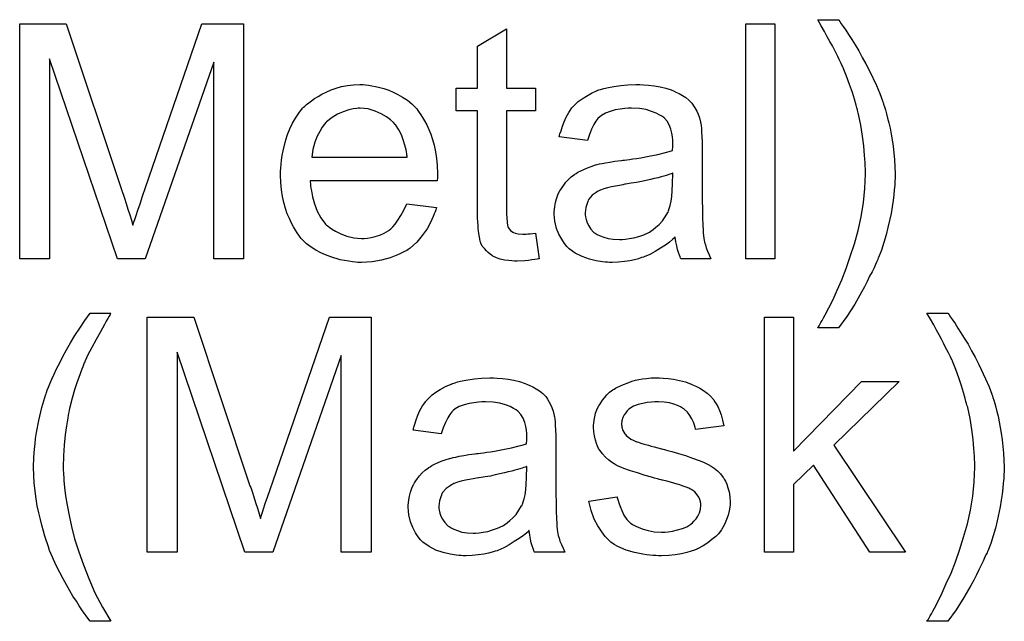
# Model space of a CAD drawing. Extents: x -2.2 to 8.3, y -2.9 to 5.2.
# Tile 12 of 205: x 0.261 to 0.597, y -1.476 to -1.271. Entities that reach past the tile are written whole.
import ezdxf

# ---------------------------------------------------------------- set-up
doc = ezdxf.new("R2010")
doc.units = 0
doc.layers.add('acc-ni-360-20-in-a_copper_signal_bot', color=5, linetype='CONTINUOUS')
doc.layers.add('acc-ni-360-20-in-a_soldermask_bot', color=1, linetype='CONTINUOUS')

msp = doc.modelspace()

# ---------------------------------------------------------------- linework, layer by layer
at = {"layer": 'acc-ni-360-20-in-a_copper_signal_bot', "color": 5}
for points in [[(0.337412, -1.352125), (0.327231, -1.352125), (0.327231, -1.285135), (0.303859, -1.352125), (0.294372, -1.352125), (0.271232, -1.283978), (0.271232, -1.352125), (0.26105, -1.352125), (0.26105, -1.272061), (0.276901, -1.272061), (0.295876, -1.328869), (0.295876, -1.328985), (0.295992, -1.329216), (0.296107, -1.329563), (0.296339, -1.330142), (0.296802, -1.33153), (0.29738, -1.333266), (0.297959, -1.335233), (0.298653, -1.3372), (0.299231, -1.339051), (0.299694, -1.340671), (0.29981, -1.340439), (0.299925, -1.339861), (0.300273, -1.338819), (0.300735, -1.337431), (0.301314, -1.33558), (0.302124, -1.333381), (0.302934, -1.330836), (0.303975, -1.327828), (0.323181, -1.272061), (0.337412, -1.272061), (0.337412, -1.352125)], [(0.518598, -1.352125), (0.508764, -1.352125), (0.508764, -1.27206), (0.518598, -1.27206), (0.518598, -1.352125)], [(0.540466, -1.270788), (0.540813, -1.271251), (0.541276, -1.27206), (0.54197, -1.272986), (0.542895, -1.274259), (0.543821, -1.275763), (0.544862, -1.277383), (0.546019, -1.279234), (0.547292, -1.281316), (0.548449, -1.283515), (0.549722, -1.285713), (0.550995, -1.288143), (0.553308, -1.293118), (0.554466, -1.295779), (0.555391, -1.298324), (0.555391, -1.29844), (0.555622, -1.298903), (0.555738, -1.299481), (0.556085, -1.300407), (0.556432, -1.301448), (0.556779, -1.302721), (0.557127, -1.304225), (0.557589, -1.305845), (0.557937, -1.307696), (0.558284, -1.309663), (0.558631, -1.31163), (0.558978, -1.313828), (0.559441, -1.318456), (0.559672, -1.3232), (0.559672, -1.323315), (0.559672, -1.323894), (0.559672, -1.324704), (0.559556, -1.325745), (0.559556, -1.327018), (0.559325, -1.328638), (0.559209, -1.330373), (0.558978, -1.33234), (0.558631, -1.334423), (0.558284, -1.336737), (0.557242, -1.34148), (0.556664, -1.344026), (0.555854, -1.346571), (0.555044, -1.349232), (0.554003, -1.351778), (0.553887, -1.351893), (0.553771, -1.352356), (0.553424, -1.35305), (0.552961, -1.354092), (0.552499, -1.355249), (0.551804, -1.356637), (0.550995, -1.358141), (0.550185, -1.359877), (0.549259, -1.361728), (0.548218, -1.363579), (0.545904, -1.367629), (0.543243, -1.371794), (0.54035, -1.375728), (0.533292, -1.375728), (0.533292, -1.375612), (0.533524, -1.37538), (0.533755, -1.375033), (0.533987, -1.374571), (0.534334, -1.373876), (0.534797, -1.373182), (0.535259, -1.372257), (0.535838, -1.371215), (0.537111, -1.368901), (0.538499, -1.366009), (0.539887, -1.362885), (0.541507, -1.359298), (0.543011, -1.35548), (0.5444, -1.351431), (0.545788, -1.347034), (0.547061, -1.342522), (0.548102, -1.337894), (0.548912, -1.333034), (0.549375, -1.328175), (0.549606, -1.3232), (0.549606, -1.323084), (0.549606, -1.322737), (0.549606, -1.322159), (0.549606, -1.321464), (0.54949, -1.320539), (0.54949, -1.319382), (0.549375, -1.318225), (0.549259, -1.316836), (0.549143, -1.315332), (0.549028, -1.313712), (0.548565, -1.310357), (0.547986, -1.306655), (0.547176, -1.302837), (0.547176, -1.302721), (0.547061, -1.302489), (0.546945, -1.302027), (0.546829, -1.301448), (0.546598, -1.300754), (0.546366, -1.299828), (0.545788, -1.297746), (0.545094, -1.295432), (0.544168, -1.292771), (0.543127, -1.289878), (0.54197, -1.287101), (0.54197, -1.286986), (0.541854, -1.28687), (0.541739, -1.286523), (0.541507, -1.286176), (0.541276, -1.285597), (0.540929, -1.284903), (0.540582, -1.284209), (0.540119, -1.283168), (0.53954, -1.282126), (0.538962, -1.280969), (0.538268, -1.279581), (0.537458, -1.278077), (0.536532, -1.276457), (0.535606, -1.274722), (0.534449, -1.272755), (0.533292, -1.270672), (0.54035, -1.270672), (0.540466, -1.270788)], [(0.42708, -1.294043), (0.43703, -1.294043), (0.43703, -1.30168), (0.42708, -1.30168), (0.42708, -1.335811), (0.42708, -1.336043), (0.42708, -1.336505), (0.42708, -1.337199), (0.427195, -1.338009), (0.427311, -1.339861), (0.427427, -1.34067), (0.427543, -1.341249), (0.427658, -1.34148), (0.428005, -1.341943), (0.428468, -1.342522), (0.429278, -1.3431), (0.42951, -1.343216), (0.430088, -1.343447), (0.431129, -1.343679), (0.432633, -1.343794), (0.43379, -1.343794), (0.434369, -1.343679), (0.435179, -1.343679), (0.436104, -1.343563), (0.43703, -1.343447), (0.438303, -1.352125), (0.438071, -1.352125), (0.437608, -1.352241), (0.436799, -1.352356), (0.435757, -1.352472), (0.4346, -1.352703), (0.433328, -1.352819), (0.430782, -1.352935), (0.429857, -1.352935), (0.428931, -1.352819), (0.427774, -1.352703), (0.426386, -1.352588), (0.424997, -1.352241), (0.423724, -1.351893), (0.422452, -1.351315), (0.422336, -1.351199), (0.421989, -1.350968), (0.421526, -1.350621), (0.420832, -1.350042), (0.420253, -1.349464), (0.419559, -1.348654), (0.418865, -1.347844), (0.418402, -1.346803), (0.418402, -1.346687), (0.418171, -1.346224), (0.418055, -1.345414), (0.417824, -1.344257), (0.417592, -1.342753), (0.417477, -1.341828), (0.417477, -1.340786), (0.417361, -1.339514), (0.417245, -1.338241), (0.417245, -1.336852), (0.417245, -1.335233), (0.417245, -1.30168), (0.409956, -1.30168), (0.409956, -1.294043), (0.417245, -1.294043), (0.417245, -1.279697), (0.42708, -1.273796), (0.42708, -1.294043)], [(0.379064, -1.292887), (0.37999, -1.293002), (0.381147, -1.293234), (0.38242, -1.293465), (0.383924, -1.293812), (0.385312, -1.294159), (0.386932, -1.294738), (0.388436, -1.295316), (0.390056, -1.296126), (0.391676, -1.297052), (0.393295, -1.298093), (0.3948, -1.299366), (0.396188, -1.300754), (0.396304, -1.30087), (0.396535, -1.301101), (0.396882, -1.301564), (0.397345, -1.302258), (0.397923, -1.303068), (0.398502, -1.303994), (0.399196, -1.305151), (0.39989, -1.306539), (0.400584, -1.308043), (0.401279, -1.309663), (0.401857, -1.311514), (0.402436, -1.313481), (0.402899, -1.315679), (0.403246, -1.317993), (0.403477, -1.320423), (0.403593, -1.323084), (0.403593, -1.3232), (0.403593, -1.323663), (0.403593, -1.324473), (0.403477, -1.32563), (0.360089, -1.32563), (0.360089, -1.325745), (0.360089, -1.326092), (0.360205, -1.326555), (0.360205, -1.327249), (0.360321, -1.328059), (0.360552, -1.328985), (0.360899, -1.331068), (0.361594, -1.333381), (0.362519, -1.335927), (0.363792, -1.338241), (0.365412, -1.340323), (0.365527, -1.340323), (0.365643, -1.340555), (0.366337, -1.341133), (0.367379, -1.341943), (0.368767, -1.342753), (0.370618, -1.343679), (0.372701, -1.344489), (0.375015, -1.345067), (0.376288, -1.345183), (0.377676, -1.345299), (0.378601, -1.345299), (0.379643, -1.345183), (0.380916, -1.344951), (0.382304, -1.344604), (0.383924, -1.344142), (0.385428, -1.343447), (0.386932, -1.342522), (0.387048, -1.342406), (0.387626, -1.341943), (0.38832, -1.341249), (0.38913, -1.340323), (0.390056, -1.339051), (0.391097, -1.337431), (0.392138, -1.33558), (0.393064, -1.333381), (0.403246, -1.334654), (0.403246, -1.33477), (0.40313, -1.335001), (0.403014, -1.335464), (0.402783, -1.336158), (0.402436, -1.336852), (0.402089, -1.337778), (0.401163, -1.339745), (0.400006, -1.341943), (0.398386, -1.344257), (0.396535, -1.346456), (0.394221, -1.348538), (0.394105, -1.348538), (0.393874, -1.34877), (0.393527, -1.349001), (0.393064, -1.349348), (0.39237, -1.349695), (0.391676, -1.350042), (0.39075, -1.350505), (0.389709, -1.350968), (0.388552, -1.351431), (0.387395, -1.351893), (0.384502, -1.352588), (0.381263, -1.353166), (0.377676, -1.353398), (0.376403, -1.353398), (0.375593, -1.353282), (0.374552, -1.353166), (0.373279, -1.352935), (0.371891, -1.352703), (0.370387, -1.352472), (0.367147, -1.351546), (0.365412, -1.350852), (0.363792, -1.350158), (0.362056, -1.349232), (0.360437, -1.348191), (0.358933, -1.347034), (0.357428, -1.345646), (0.357313, -1.34553), (0.357081, -1.345299), (0.356734, -1.344836), (0.356271, -1.344142), (0.355693, -1.343332), (0.355114, -1.342406), (0.35442, -1.341249), (0.353726, -1.339976), (0.353032, -1.338472), (0.352338, -1.336852), (0.351759, -1.335001), (0.351181, -1.333034), (0.350718, -1.330952), (0.350371, -1.328638), (0.350139, -1.326208), (0.350024, -1.323663), (0.350024, -1.323547), (0.350024, -1.322968), (0.350024, -1.322274), (0.350139, -1.321233), (0.350255, -1.31996), (0.350371, -1.318572), (0.350602, -1.316952), (0.350949, -1.315332), (0.351875, -1.31163), (0.352453, -1.309779), (0.353147, -1.307812), (0.354073, -1.305961), (0.355114, -1.304225), (0.356271, -1.30249), (0.357544, -1.30087), (0.35766, -1.300754), (0.357891, -1.300523), (0.358354, -1.300176), (0.358933, -1.299597), (0.359627, -1.299019), (0.360552, -1.298324), (0.361594, -1.297514), (0.362866, -1.29682), (0.364139, -1.29601), (0.365643, -1.295316), (0.367263, -1.294622), (0.368998, -1.294043), (0.37085, -1.293465), (0.372817, -1.293118), (0.374899, -1.292887), (0.377097, -1.292771), (0.378254, -1.292771), (0.379064, -1.292887)], [(0.473823, -1.292886), (0.475558, -1.293002), (0.477525, -1.293234), (0.479492, -1.293581), (0.481459, -1.294043), (0.48331, -1.294622), (0.483541, -1.294738), (0.48412, -1.294969), (0.48493, -1.295316), (0.485971, -1.295779), (0.487128, -1.296473), (0.488285, -1.297167), (0.489326, -1.298093), (0.490252, -1.299018), (0.490368, -1.299134), (0.490599, -1.299481), (0.490946, -1.30006), (0.491409, -1.300754), (0.491988, -1.301795), (0.49245, -1.302837), (0.492913, -1.304109), (0.49326, -1.305613), (0.49326, -1.305729), (0.493376, -1.306076), (0.493492, -1.30677), (0.493607, -1.307696), (0.493607, -1.308969), (0.493723, -1.310473), (0.493839, -1.31244), (0.493839, -1.314638), (0.493839, -1.327828), (0.493839, -1.327944), (0.493839, -1.328406), (0.493839, -1.329101), (0.493839, -1.330026), (0.493839, -1.331067), (0.493839, -1.33234), (0.493954, -1.335117), (0.493954, -1.338009), (0.49407, -1.340902), (0.494186, -1.342175), (0.494186, -1.343332), (0.494301, -1.344373), (0.494417, -1.345183), (0.494417, -1.345299), (0.494533, -1.345761), (0.494649, -1.346456), (0.494996, -1.347381), (0.495227, -1.348422), (0.49569, -1.349579), (0.496268, -1.350852), (0.496847, -1.352125), (0.48655, -1.352125), (0.486434, -1.352009), (0.486318, -1.351546), (0.486087, -1.350968), (0.48574, -1.350042), (0.485393, -1.349001), (0.485161, -1.347728), (0.48493, -1.34634), (0.484698, -1.344836), (0.484583, -1.344836), (0.484467, -1.345067), (0.483773, -1.345646), (0.482731, -1.346456), (0.481343, -1.347497), (0.479608, -1.348538), (0.477872, -1.349695), (0.476021, -1.350736), (0.474054, -1.351546), (0.473823, -1.351662), (0.473128, -1.351778), (0.472087, -1.352125), (0.470814, -1.352472), (0.469195, -1.352819), (0.467343, -1.35305), (0.465261, -1.353282), (0.463178, -1.353398), (0.462253, -1.353398), (0.461558, -1.353282), (0.460748, -1.353282), (0.459823, -1.353166), (0.45774, -1.352819), (0.455426, -1.352241), (0.452881, -1.351431), (0.450567, -1.350274), (0.448484, -1.34877), (0.448253, -1.348538), (0.447674, -1.34796), (0.446865, -1.346918), (0.445939, -1.34553), (0.445013, -1.343794), (0.444203, -1.341828), (0.443625, -1.339398), (0.443509, -1.338241), (0.443394, -1.336852), (0.443394, -1.336621), (0.443394, -1.336158), (0.443509, -1.335348), (0.443625, -1.334307), (0.443856, -1.333034), (0.444203, -1.331762), (0.444666, -1.330373), (0.445245, -1.329101), (0.44536, -1.328985), (0.445592, -1.328522), (0.446055, -1.327828), (0.446633, -1.327018), (0.447327, -1.326092), (0.448253, -1.325167), (0.449178, -1.324241), (0.450336, -1.323431), (0.450451, -1.323315), (0.450914, -1.323084), (0.451493, -1.322621), (0.452418, -1.322159), (0.453459, -1.321696), (0.454732, -1.321117), (0.456005, -1.320654), (0.457509, -1.320192), (0.457625, -1.320192), (0.458087, -1.320076), (0.458782, -1.319844), (0.459707, -1.319729), (0.460864, -1.319497), (0.462368, -1.319266), (0.464104, -1.318919), (0.466186, -1.318688), (0.466302, -1.318688), (0.466765, -1.318572), (0.467343, -1.318572), (0.468153, -1.318456), (0.469079, -1.31834), (0.470236, -1.318109), (0.471509, -1.317993), (0.472897, -1.317762), (0.475674, -1.317183), (0.478682, -1.316605), (0.481343, -1.315911), (0.482616, -1.315564), (0.483773, -1.315216), (0.483773, -1.315101), (0.483773, -1.314869), (0.483889, -1.314175), (0.483889, -1.313365), (0.483889, -1.312902), (0.483889, -1.312671), (0.483889, -1.312555), (0.483889, -1.31244), (0.483889, -1.311745), (0.483773, -1.310589), (0.483541, -1.309316), (0.483194, -1.307927), (0.482616, -1.306539), (0.481922, -1.305266), (0.480996, -1.304225), (0.48088, -1.304109), (0.480302, -1.303647), (0.479376, -1.303184), (0.478219, -1.302489), (0.476599, -1.301911), (0.474748, -1.301332), (0.472434, -1.300985), (0.469773, -1.30087), (0.468616, -1.30087), (0.467459, -1.300985), (0.465839, -1.301217), (0.464219, -1.301448), (0.462484, -1.301911), (0.460864, -1.302489), (0.459476, -1.303299), (0.45936, -1.303415), (0.458897, -1.303762), (0.458319, -1.304341), (0.457625, -1.305266), (0.45693, -1.306423), (0.45612, -1.307927), (0.455426, -1.309779), (0.454732, -1.311861), (0.445129, -1.310589), (0.445129, -1.310473), (0.445245, -1.310357), (0.445245, -1.31001), (0.44536, -1.309547), (0.445707, -1.308506), (0.44617, -1.307002), (0.446749, -1.305498), (0.447443, -1.303878), (0.448369, -1.302258), (0.44941, -1.300754), (0.449526, -1.300638), (0.449988, -1.300176), (0.450683, -1.299481), (0.451608, -1.298556), (0.452881, -1.29763), (0.454385, -1.296705), (0.45612, -1.295663), (0.458087, -1.294853), (0.458203, -1.294853), (0.458319, -1.294738), (0.458666, -1.294622), (0.459129, -1.294506), (0.460286, -1.294159), (0.461906, -1.293812), (0.463757, -1.293465), (0.466071, -1.293118), (0.4685, -1.292886), (0.471277, -1.292771), (0.47255, -1.292771), (0.473823, -1.292886)], [(0.377213, -1.30087), (0.376519, -1.30087), (0.376056, -1.300986), (0.374783, -1.301101), (0.373279, -1.301448), (0.371428, -1.302027), (0.369461, -1.302837), (0.36761, -1.303994), (0.365759, -1.305498), (0.365527, -1.305729), (0.365065, -1.306308), (0.364255, -1.307349), (0.363445, -1.308737), (0.362519, -1.310357), (0.361709, -1.31244), (0.361015, -1.31487), (0.360668, -1.317531), (0.39318, -1.317531), (0.39318, -1.317415), (0.39318, -1.317183), (0.393064, -1.316836), (0.393064, -1.316373), (0.392833, -1.314985), (0.392486, -1.313481), (0.391907, -1.31163), (0.391329, -1.309894), (0.390403, -1.308159), (0.389362, -1.306655), (0.389362, -1.306539), (0.38913, -1.306423), (0.388552, -1.305729), (0.38751, -1.304803), (0.386122, -1.303762), (0.384387, -1.302721), (0.382304, -1.301795), (0.379874, -1.301101), (0.378601, -1.300986), (0.377213, -1.30087)], [(0.483889, -1.322968), (0.483773, -1.322968), (0.483657, -1.323084), (0.48331, -1.3232), (0.482847, -1.323315), (0.482269, -1.323547), (0.481575, -1.323778), (0.480765, -1.32401), (0.479839, -1.324241), (0.478798, -1.324588), (0.477525, -1.32482), (0.476252, -1.325167), (0.474748, -1.325514), (0.473128, -1.325861), (0.471509, -1.326208), (0.469657, -1.326439), (0.46769, -1.326786), (0.467459, -1.326786), (0.466765, -1.326902), (0.465608, -1.327134), (0.464335, -1.327365), (0.462947, -1.327596), (0.461558, -1.327944), (0.460286, -1.328291), (0.459129, -1.328753), (0.459013, -1.328753), (0.458666, -1.328985), (0.458203, -1.329216), (0.45774, -1.329563), (0.456352, -1.330489), (0.455195, -1.331877), (0.455195, -1.331993), (0.454964, -1.332224), (0.454848, -1.332687), (0.454616, -1.333266), (0.454385, -1.33396), (0.454154, -1.334654), (0.454038, -1.33558), (0.453922, -1.336505), (0.453922, -1.336621), (0.453922, -1.337199), (0.454038, -1.337894), (0.454269, -1.338819), (0.454616, -1.339861), (0.455195, -1.340902), (0.455889, -1.342059), (0.456815, -1.3431), (0.45693, -1.343216), (0.457393, -1.343447), (0.458087, -1.34391), (0.459013, -1.344373), (0.460286, -1.344836), (0.46179, -1.345299), (0.463525, -1.34553), (0.465608, -1.345646), (0.466534, -1.345646), (0.46769, -1.34553), (0.468963, -1.345299), (0.470583, -1.345067), (0.472203, -1.344604), (0.473938, -1.344026), (0.475674, -1.343216), (0.475905, -1.3431), (0.476368, -1.342753), (0.477178, -1.342175), (0.478103, -1.341365), (0.479145, -1.340439), (0.480302, -1.339282), (0.481227, -1.337894), (0.482153, -1.33639), (0.482269, -1.336274), (0.482384, -1.335811), (0.482616, -1.335001), (0.482963, -1.33396), (0.48331, -1.332572), (0.483541, -1.330952), (0.483657, -1.328985), (0.483773, -1.326671), (0.483889, -1.322968)]]:
    msp.add_lwpolyline(points, dxfattribs=at)
at = {"layer": 'acc-ni-360-20-in-a_soldermask_bot', "color": 1}
for points in [[(0.292058, -1.370788), (0.291942, -1.371135), (0.291595, -1.371713), (0.291132, -1.372523), (0.290554, -1.373449), (0.289975, -1.374606), (0.288587, -1.377036), (0.287083, -1.379697), (0.285694, -1.382358), (0.284306, -1.384903), (0.283843, -1.385945), (0.28338, -1.386986), (0.28338, -1.387101), (0.283265, -1.387333), (0.283033, -1.38768), (0.282802, -1.388258), (0.28257, -1.388953), (0.282223, -1.389763), (0.281876, -1.390688), (0.281529, -1.391729), (0.280604, -1.394159), (0.279794, -1.39682), (0.278984, -1.399713), (0.278174, -1.402721), (0.278174, -1.402837), (0.278058, -1.403184), (0.277942, -1.403762), (0.277827, -1.404457), (0.277595, -1.405382), (0.27748, -1.406539), (0.277248, -1.407696), (0.277017, -1.409084), (0.276786, -1.410589), (0.276554, -1.412208), (0.276207, -1.415679), (0.275976, -1.419382), (0.27586, -1.4232), (0.27586, -1.423316), (0.27586, -1.423547), (0.27586, -1.423894), (0.27586, -1.424357), (0.275976, -1.425051), (0.275976, -1.425745), (0.276091, -1.426671), (0.276091, -1.427712), (0.276323, -1.430142), (0.27667, -1.432919), (0.277248, -1.436158), (0.277942, -1.439629), (0.278752, -1.443447), (0.279794, -1.447613), (0.281182, -1.452009), (0.282802, -1.456522), (0.284653, -1.461149), (0.286736, -1.466009), (0.289281, -1.470868), (0.292174, -1.475728), (0.285116, -1.475728), (0.285, -1.475612), (0.284769, -1.475265), (0.284306, -1.474686), (0.283728, -1.473877), (0.283033, -1.472951), (0.282223, -1.471794), (0.281298, -1.470406), (0.280372, -1.468901), (0.279215, -1.467166), (0.278174, -1.465315), (0.277017, -1.463348), (0.27586, -1.461265), (0.274703, -1.459067), (0.273546, -1.456753), (0.271348, -1.451778), (0.271232, -1.451662), (0.271116, -1.451199), (0.270885, -1.450389), (0.270538, -1.449348), (0.270075, -1.448075), (0.269612, -1.446687), (0.269149, -1.444951), (0.268571, -1.442985), (0.268108, -1.441018), (0.267529, -1.438704), (0.267067, -1.43639), (0.26672, -1.43396), (0.266025, -1.428638), (0.26591, -1.425977), (0.265794, -1.4232), (0.265794, -1.423084), (0.265794, -1.422621), (0.265794, -1.421927), (0.26591, -1.421002), (0.26591, -1.419845), (0.266025, -1.418456), (0.266141, -1.416952), (0.266373, -1.415217), (0.266488, -1.413365), (0.266835, -1.411399), (0.267529, -1.407233), (0.268571, -1.402837), (0.269959, -1.398324), (0.270075, -1.398209), (0.270191, -1.397746), (0.270422, -1.396936), (0.270885, -1.395895), (0.271348, -1.394738), (0.272042, -1.393234), (0.272852, -1.391498), (0.273662, -1.389647), (0.274703, -1.38768), (0.275744, -1.385482), (0.277017, -1.383168), (0.278405, -1.380854), (0.279909, -1.378308), (0.281529, -1.375763), (0.283265, -1.373217), (0.285116, -1.370672), (0.292174, -1.370672), (0.292058, -1.370788)], [(0.380916, -1.452125), (0.370734, -1.452125), (0.370734, -1.385135), (0.347363, -1.452125), (0.337875, -1.452125), (0.314735, -1.383978), (0.314735, -1.452125), (0.304553, -1.452125), (0.304553, -1.372061), (0.320404, -1.372061), (0.339379, -1.428869), (0.339379, -1.428985), (0.339495, -1.429216), (0.339611, -1.429563), (0.339842, -1.430142), (0.340305, -1.43153), (0.340883, -1.433266), (0.341462, -1.435233), (0.342156, -1.4372), (0.342735, -1.439051), (0.343197, -1.440671), (0.343313, -1.440439), (0.343429, -1.439861), (0.343776, -1.438819), (0.344239, -1.437431), (0.344817, -1.43558), (0.345627, -1.433381), (0.346437, -1.430836), (0.347478, -1.427828), (0.366684, -1.372061), (0.380916, -1.372061), (0.380916, -1.452125)], [(0.524962, -1.417762), (0.548218, -1.394043), (0.56106, -1.394043), (0.53873, -1.415679), (0.563259, -1.452125), (0.55111, -1.452125), (0.531788, -1.422506), (0.524962, -1.429101), (0.524962, -1.452125), (0.515128, -1.452125), (0.515128, -1.37206), (0.524962, -1.37206), (0.524962, -1.417762)], [(0.577721, -1.370788), (0.578068, -1.371251), (0.578531, -1.37206), (0.579225, -1.372986), (0.580151, -1.374259), (0.581077, -1.375763), (0.582118, -1.377383), (0.583275, -1.379234), (0.584548, -1.381316), (0.585705, -1.383515), (0.586977, -1.385713), (0.58825, -1.388143), (0.590564, -1.393118), (0.591721, -1.395779), (0.592646, -1.398324), (0.592646, -1.39844), (0.592878, -1.398903), (0.592994, -1.399481), (0.593341, -1.400407), (0.593688, -1.401448), (0.594035, -1.402721), (0.594382, -1.404225), (0.594845, -1.405845), (0.595192, -1.407696), (0.595539, -1.409663), (0.595886, -1.41163), (0.596233, -1.413828), (0.596696, -1.418456), (0.596927, -1.4232), (0.596927, -1.423315), (0.596927, -1.423894), (0.596927, -1.424704), (0.596812, -1.425745), (0.596812, -1.427018), (0.59658, -1.428638), (0.596465, -1.430373), (0.596233, -1.43234), (0.595886, -1.434423), (0.595539, -1.436737), (0.594498, -1.44148), (0.593919, -1.444026), (0.593109, -1.446571), (0.592299, -1.449232), (0.591258, -1.451778), (0.591142, -1.451893), (0.591027, -1.452356), (0.59068, -1.45305), (0.590217, -1.454092), (0.589754, -1.455249), (0.58906, -1.456637), (0.58825, -1.458141), (0.58744, -1.459877), (0.586514, -1.461728), (0.585473, -1.463579), (0.583159, -1.467629), (0.580498, -1.471794), (0.577606, -1.475728), (0.570548, -1.475728), (0.570548, -1.475612), (0.570779, -1.47538), (0.571011, -1.475033), (0.571242, -1.474571), (0.571589, -1.473876), (0.572052, -1.473182), (0.572515, -1.472257), (0.573093, -1.471215), (0.574366, -1.468901), (0.575754, -1.466009), (0.577143, -1.462885), (0.578763, -1.459298), (0.580267, -1.45548), (0.581655, -1.451431), (0.583043, -1.447034), (0.584316, -1.442522), (0.585357, -1.437894), (0.586167, -1.433034), (0.58663, -1.428175), (0.586861, -1.4232), (0.586861, -1.423084), (0.586861, -1.422737), (0.586861, -1.422159), (0.586861, -1.421464), (0.586746, -1.420539), (0.586746, -1.419382), (0.58663, -1.418225), (0.586514, -1.416836), (0.586399, -1.415332), (0.586283, -1.413712), (0.58582, -1.410357), (0.585242, -1.406655), (0.584432, -1.402837), (0.584432, -1.402721), (0.584316, -1.402489), (0.5842, -1.402027), (0.584085, -1.401448), (0.583853, -1.400754), (0.583622, -1.399828), (0.583043, -1.397746), (0.582349, -1.395432), (0.581424, -1.392771), (0.580382, -1.389878), (0.579225, -1.387101), (0.579225, -1.386986), (0.57911, -1.38687), (0.578994, -1.386523), (0.578763, -1.386176), (0.578531, -1.385597), (0.578184, -1.384903), (0.577837, -1.384209), (0.577374, -1.383168), (0.576796, -1.382126), (0.576217, -1.380969), (0.575523, -1.379581), (0.574713, -1.378077), (0.573787, -1.376457), (0.572862, -1.374722), (0.571705, -1.372755), (0.570548, -1.370672), (0.577606, -1.370672), (0.577721, -1.370788)], [(0.423956, -1.392886), (0.425691, -1.393002), (0.427658, -1.393234), (0.429625, -1.393581), (0.431592, -1.394043), (0.433443, -1.394622), (0.433675, -1.394738), (0.434253, -1.394969), (0.435063, -1.395316), (0.436104, -1.395779), (0.437261, -1.396473), (0.438418, -1.397167), (0.43946, -1.398093), (0.440385, -1.399018), (0.440501, -1.399134), (0.440732, -1.399481), (0.441079, -1.40006), (0.441542, -1.400754), (0.442121, -1.401795), (0.442584, -1.402837), (0.443046, -1.404109), (0.443394, -1.405613), (0.443394, -1.405729), (0.443509, -1.406076), (0.443625, -1.40677), (0.443741, -1.407696), (0.443741, -1.408969), (0.443856, -1.410473), (0.443972, -1.41244), (0.443972, -1.414638), (0.443972, -1.427828), (0.443972, -1.427944), (0.443972, -1.428406), (0.443972, -1.429101), (0.443972, -1.430026), (0.443972, -1.431067), (0.443972, -1.43234), (0.444088, -1.435117), (0.444088, -1.438009), (0.444203, -1.440902), (0.444319, -1.442175), (0.444319, -1.443332), (0.444435, -1.444373), (0.44455, -1.445183), (0.44455, -1.445299), (0.444666, -1.445761), (0.444782, -1.446456), (0.445129, -1.447381), (0.44536, -1.448422), (0.445823, -1.449579), (0.446402, -1.450852), (0.44698, -1.452125), (0.436683, -1.452125), (0.436567, -1.452009), (0.436452, -1.451546), (0.43622, -1.450968), (0.435873, -1.450042), (0.435526, -1.449001), (0.435295, -1.447728), (0.435063, -1.44634), (0.434832, -1.444836), (0.434716, -1.444836), (0.4346, -1.445067), (0.433906, -1.445646), (0.432865, -1.446456), (0.431476, -1.447497), (0.429741, -1.448538), (0.428005, -1.449695), (0.426154, -1.450736), (0.424187, -1.451546), (0.423956, -1.451662), (0.423262, -1.451778), (0.42222, -1.452125), (0.420948, -1.452472), (0.419328, -1.452819), (0.417477, -1.45305), (0.415394, -1.453282), (0.413312, -1.453398), (0.412386, -1.453398), (0.411692, -1.453282), (0.410882, -1.453282), (0.409956, -1.453166), (0.407874, -1.452819), (0.40556, -1.452241), (0.403014, -1.451431), (0.4007, -1.450274), (0.398618, -1.44877), (0.398386, -1.448538), (0.397808, -1.44796), (0.396998, -1.446918), (0.396072, -1.44553), (0.395147, -1.443794), (0.394337, -1.441828), (0.393758, -1.439398), (0.393642, -1.438241), (0.393527, -1.436852), (0.393527, -1.436621), (0.393527, -1.436158), (0.393642, -1.435348), (0.393758, -1.434307), (0.39399, -1.433034), (0.394337, -1.431762), (0.3948, -1.430373), (0.395378, -1.429101), (0.395494, -1.428985), (0.395725, -1.428522), (0.396188, -1.427828), (0.396766, -1.427018), (0.397461, -1.426092), (0.398386, -1.425167), (0.399312, -1.424241), (0.400469, -1.423431), (0.400584, -1.423315), (0.401047, -1.423084), (0.401626, -1.422621), (0.402551, -1.422159), (0.403593, -1.421696), (0.404865, -1.421117), (0.406138, -1.420654), (0.407642, -1.420192), (0.407758, -1.420192), (0.408221, -1.420076), (0.408915, -1.419844), (0.409841, -1.419729), (0.410998, -1.419497), (0.412502, -1.419266), (0.414237, -1.418919), (0.41632, -1.418688), (0.416435, -1.418688), (0.416898, -1.418572), (0.417477, -1.418572), (0.418287, -1.418456), (0.419212, -1.41834), (0.420369, -1.418109), (0.421642, -1.417993), (0.42303, -1.417762), (0.425807, -1.417183), (0.428815, -1.416605), (0.431476, -1.415911), (0.432749, -1.415564), (0.433906, -1.415216), (0.433906, -1.415101), (0.433906, -1.414869), (0.434022, -1.414175), (0.434022, -1.413365), (0.434022, -1.412902), (0.434022, -1.412671), (0.434022, -1.412555), (0.434022, -1.41244), (0.434022, -1.411745), (0.433906, -1.410589), (0.433675, -1.409316), (0.433328, -1.407927), (0.432749, -1.406539), (0.432055, -1.405266), (0.431129, -1.404225), (0.431014, -1.404109), (0.430435, -1.403647), (0.42951, -1.403184), (0.428353, -1.402489), (0.426733, -1.401911), (0.424882, -1.401332), (0.422567, -1.400985), (0.419906, -1.40087), (0.418749, -1.40087), (0.417592, -1.400985), (0.415973, -1.401217), (0.414353, -1.401448), (0.412617, -1.401911), (0.410998, -1.402489), (0.409609, -1.403299), (0.409493, -1.403415), (0.409031, -1.403762), (0.408452, -1.404341), (0.407758, -1.405266), (0.407064, -1.406423), (0.406254, -1.407927), (0.40556, -1.409779), (0.404865, -1.411861), (0.395262, -1.410589), (0.395262, -1.410473), (0.395378, -1.410357), (0.395378, -1.41001), (0.395494, -1.409547), (0.395841, -1.408506), (0.396304, -1.407002), (0.396882, -1.405498), (0.397576, -1.403878), (0.398502, -1.402258), (0.399543, -1.400754), (0.399659, -1.400638), (0.400122, -1.400176), (0.400816, -1.399481), (0.401741, -1.398556), (0.403014, -1.39763), (0.404518, -1.396705), (0.406254, -1.395663), (0.408221, -1.394853), (0.408336, -1.394853), (0.408452, -1.394738), (0.408799, -1.394622), (0.409262, -1.394506), (0.410419, -1.394159), (0.412039, -1.393812), (0.41389, -1.393465), (0.416204, -1.393118), (0.418634, -1.392886), (0.421411, -1.392771), (0.422683, -1.392771), (0.423956, -1.392886)], [(0.480533, -1.392886), (0.482269, -1.393002), (0.48412, -1.393234), (0.486087, -1.393696), (0.488169, -1.394159), (0.490136, -1.394853), (0.490252, -1.394853), (0.490368, -1.394969), (0.490946, -1.3952), (0.491872, -1.395663), (0.493029, -1.396242), (0.494301, -1.397052), (0.495574, -1.397977), (0.496731, -1.399018), (0.497772, -1.400176), (0.497888, -1.400291), (0.49812, -1.400754), (0.498582, -1.401564), (0.499161, -1.402489), (0.499739, -1.403878), (0.500318, -1.405382), (0.500781, -1.407118), (0.501243, -1.409084), (0.49164, -1.410357), (0.49164, -1.410126), (0.491525, -1.409663), (0.491293, -1.408853), (0.490946, -1.407812), (0.490368, -1.40677), (0.489673, -1.405613), (0.488864, -1.404456), (0.487707, -1.403415), (0.487591, -1.403299), (0.487128, -1.403068), (0.486434, -1.402605), (0.485393, -1.402142), (0.484236, -1.40168), (0.482731, -1.401217), (0.48088, -1.400985), (0.478913, -1.40087), (0.477756, -1.40087), (0.476599, -1.400985), (0.475095, -1.401101), (0.473591, -1.401448), (0.471971, -1.401795), (0.470467, -1.402374), (0.469195, -1.403184), (0.469079, -1.403299), (0.468732, -1.403531), (0.468269, -1.403994), (0.467806, -1.404688), (0.467228, -1.405382), (0.466765, -1.406308), (0.466418, -1.407349), (0.466302, -1.40839), (0.466302, -1.408506), (0.466302, -1.408737), (0.466418, -1.409084), (0.466418, -1.409547), (0.466765, -1.410704), (0.467459, -1.411861), (0.467575, -1.411977), (0.46769, -1.412093), (0.467922, -1.41244), (0.468385, -1.412787), (0.468848, -1.413134), (0.469542, -1.413597), (0.470352, -1.413944), (0.471277, -1.414407), (0.471393, -1.414407), (0.471624, -1.414522), (0.472087, -1.414638), (0.472897, -1.414985), (0.474054, -1.415332), (0.475558, -1.415679), (0.476484, -1.416026), (0.477525, -1.416258), (0.478682, -1.416605), (0.479955, -1.416952), (0.48007, -1.416952), (0.480418, -1.417068), (0.480996, -1.417183), (0.48169, -1.417415), (0.4825, -1.417646), (0.483541, -1.417878), (0.48574, -1.418572), (0.488169, -1.419266), (0.490599, -1.420076), (0.492797, -1.420886), (0.493723, -1.421233), (0.494533, -1.42158), (0.494764, -1.421696), (0.495227, -1.421927), (0.495921, -1.422274), (0.496963, -1.422853), (0.498004, -1.423547), (0.499045, -1.424473), (0.500087, -1.425514), (0.501012, -1.426671), (0.501128, -1.426786), (0.501359, -1.427249), (0.501822, -1.427944), (0.502285, -1.428985), (0.502632, -1.430257), (0.503095, -1.431646), (0.503326, -1.433266), (0.503442, -1.435117), (0.503442, -1.435348), (0.503442, -1.435927), (0.503326, -1.436852), (0.503095, -1.438125), (0.502748, -1.439514), (0.502169, -1.441018), (0.501475, -1.442753), (0.500549, -1.444373), (0.500434, -1.444604), (0.499971, -1.445067), (0.499392, -1.445877), (0.498467, -1.446803), (0.497194, -1.447844), (0.495806, -1.449001), (0.494186, -1.450042), (0.492219, -1.451083), (0.492103, -1.451083), (0.491988, -1.451199), (0.491293, -1.451431), (0.490136, -1.451778), (0.488632, -1.452241), (0.486781, -1.452703), (0.484698, -1.45305), (0.4825, -1.453282), (0.479955, -1.453398), (0.478913, -1.453398), (0.478103, -1.453282), (0.477178, -1.453282), (0.476021, -1.453166), (0.474864, -1.45305), (0.473591, -1.452819), (0.470814, -1.452241), (0.467922, -1.451431), (0.465145, -1.450274), (0.463872, -1.449579), (0.462715, -1.44877), (0.4626, -1.448654), (0.462484, -1.448538), (0.46179, -1.447844), (0.460748, -1.446803), (0.459591, -1.445183), (0.458319, -1.443216), (0.457046, -1.440902), (0.456005, -1.438009), (0.455195, -1.43477), (0.464914, -1.433266), (0.464914, -1.433381), (0.464914, -1.433497), (0.465145, -1.434191), (0.465377, -1.435348), (0.465839, -1.436621), (0.466418, -1.438009), (0.467112, -1.439514), (0.468153, -1.441018), (0.469426, -1.44229), (0.469657, -1.442406), (0.47012, -1.442753), (0.471046, -1.443216), (0.472203, -1.443794), (0.473707, -1.444373), (0.475442, -1.444836), (0.477525, -1.445183), (0.479955, -1.445299), (0.481112, -1.445299), (0.482269, -1.445183), (0.483773, -1.444951), (0.485393, -1.444604), (0.487128, -1.444141), (0.488632, -1.443563), (0.490021, -1.442637), (0.490136, -1.442522), (0.490599, -1.442175), (0.491062, -1.441596), (0.491756, -1.440786), (0.492335, -1.439861), (0.492913, -1.438704), (0.49326, -1.437547), (0.493376, -1.436158), (0.493376, -1.436043), (0.493376, -1.43558), (0.49326, -1.435001), (0.493029, -1.434191), (0.492682, -1.433381), (0.492103, -1.432572), (0.491409, -1.431646), (0.490368, -1.430952), (0.490252, -1.430836), (0.489905, -1.43072), (0.489326, -1.430373), (0.488401, -1.430026), (0.487012, -1.429563), (0.486202, -1.429216), (0.485277, -1.428985), (0.484236, -1.428638), (0.483079, -1.428291), (0.481806, -1.427944), (0.480302, -1.427596), (0.480186, -1.427596), (0.479839, -1.427481), (0.47926, -1.427365), (0.478566, -1.427134), (0.477641, -1.426902), (0.476599, -1.426555), (0.474401, -1.425977), (0.471856, -1.425167), (0.469426, -1.424473), (0.467112, -1.423663), (0.466071, -1.4232), (0.465261, -1.422853), (0.465029, -1.422737), (0.464567, -1.422506), (0.463872, -1.422043), (0.462947, -1.421464), (0.461906, -1.420654), (0.460864, -1.419729), (0.459823, -1.418688), (0.458897, -1.417415), (0.458782, -1.417299), (0.45855, -1.416836), (0.458203, -1.416026), (0.457856, -1.415101), (0.457509, -1.413944), (0.457162, -1.412555), (0.45693, -1.411167), (0.456815, -1.409547), (0.456815, -1.409316), (0.456815, -1.408853), (0.45693, -1.408159), (0.457046, -1.407118), (0.457277, -1.406076), (0.457509, -1.404803), (0.457972, -1.403647), (0.45855, -1.402374), (0.458666, -1.402258), (0.458897, -1.401795), (0.459244, -1.401217), (0.459823, -1.400407), (0.460517, -1.399597), (0.461327, -1.398556), (0.462253, -1.39763), (0.46341, -1.39682), (0.463525, -1.396705), (0.463872, -1.396589), (0.464335, -1.396242), (0.465029, -1.395895), (0.465955, -1.395432), (0.466996, -1.394969), (0.468269, -1.394506), (0.469657, -1.394043), (0.469889, -1.393928), (0.470352, -1.393812), (0.471161, -1.393581), (0.472203, -1.393349), (0.473476, -1.393118), (0.474864, -1.393002), (0.476484, -1.392771), (0.47926, -1.392771), (0.480533, -1.392886)], [(0.434022, -1.422968), (0.433906, -1.422968), (0.43379, -1.423084), (0.433443, -1.4232), (0.432981, -1.423315), (0.432402, -1.423547), (0.431708, -1.423778), (0.430898, -1.42401), (0.429972, -1.424241), (0.428931, -1.424588), (0.427658, -1.42482), (0.426386, -1.425167), (0.424882, -1.425514), (0.423262, -1.425861), (0.421642, -1.426208), (0.419791, -1.426439), (0.417824, -1.426786), (0.417592, -1.426786), (0.416898, -1.426902), (0.415741, -1.427134), (0.414469, -1.427365), (0.41308, -1.427596), (0.411692, -1.427944), (0.410419, -1.428291), (0.409262, -1.428753), (0.409146, -1.428753), (0.408799, -1.428985), (0.408336, -1.429216), (0.407874, -1.429563), (0.406485, -1.430489), (0.405328, -1.431877), (0.405328, -1.431993), (0.405097, -1.432224), (0.404981, -1.432687), (0.40475, -1.433266), (0.404518, -1.43396), (0.404287, -1.434654), (0.404171, -1.43558), (0.404055, -1.436505), (0.404055, -1.436621), (0.404055, -1.437199), (0.404171, -1.437894), (0.404403, -1.438819), (0.40475, -1.439861), (0.405328, -1.440902), (0.406022, -1.442059), (0.406948, -1.4431), (0.407064, -1.443216), (0.407526, -1.443447), (0.408221, -1.44391), (0.409146, -1.444373), (0.410419, -1.444836), (0.411923, -1.445299), (0.413659, -1.44553), (0.415741, -1.445646), (0.416667, -1.445646), (0.417824, -1.44553), (0.419096, -1.445299), (0.420716, -1.445067), (0.422336, -1.444604), (0.424072, -1.444026), (0.425807, -1.443216), (0.426038, -1.4431), (0.426501, -1.442753), (0.427311, -1.442175), (0.428237, -1.441365), (0.429278, -1.440439), (0.430435, -1.439282), (0.431361, -1.437894), (0.432286, -1.43639), (0.432402, -1.436274), (0.432518, -1.435811), (0.432749, -1.435001), (0.433096, -1.43396), (0.433443, -1.432572), (0.433675, -1.430952), (0.43379, -1.428985), (0.433906, -1.426671), (0.434022, -1.422968)]]:
    msp.add_lwpolyline(points, dxfattribs=at)

doc.saveas('drawing.dxf')
